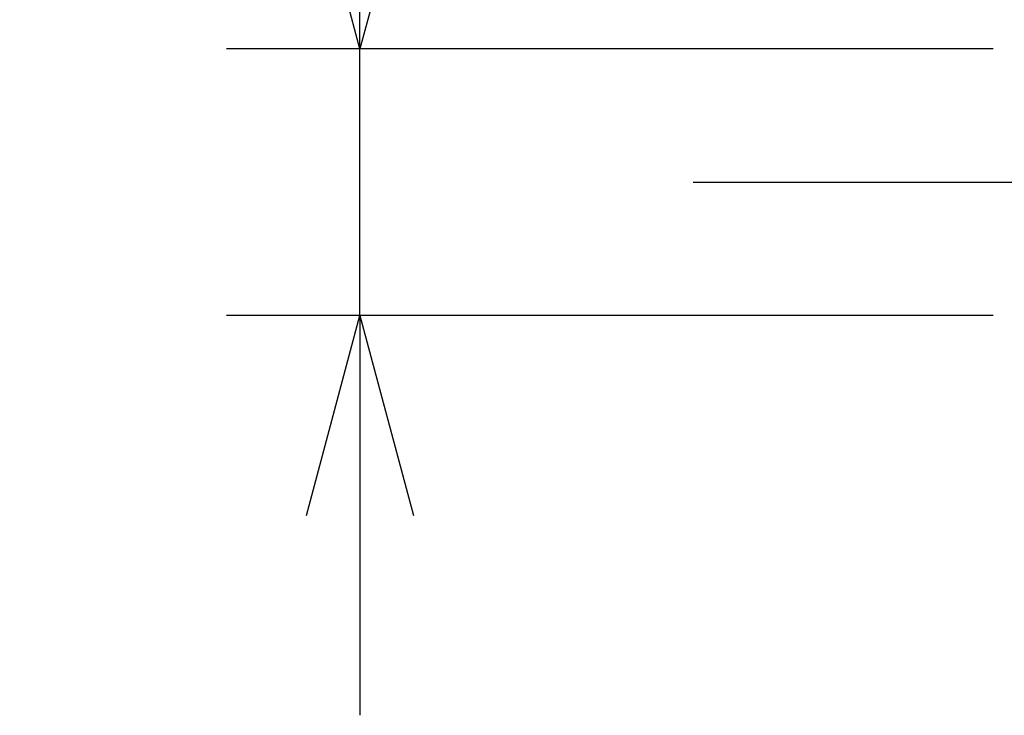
# Model space of a CAD drawing. Extents: x 153 to 270, y 142 to 180.
# Tile 3 of 6: x 227.45 to 234.83, y 163.5 to 168.72. Entities that reach past the tile are written whole.
import ezdxf

# ---------------------------------------------------------------- set-up
doc = ezdxf.new("R2010")
doc.units = 0
doc.linetypes.add('CENTER', pattern=[50.8, 31.75, -6.35, 6.35, -6.35])
doc.layers.get('0').update_dxf_attribs({"linetype": 'CONTINUOUS'})
doc.layers.get('DEFPOINTS').update_dxf_attribs({"linetype": 'CONTINUOUS'})
for name, color, linetype in [('図形', 7, 'CONTINUOUS'), ('図枠', 7, 'CONTINUOUS'), ('寸法_文字', 3, 'CONTINUOUS')]:
    doc.layers.add(name, color=color, linetype=linetype)
doc.layers.get('0').off()
doc.styles.add('DIMENSION', font='isocp.shx', dxfattribs={"bigfont": 'bigfont.shx'})
doc.dimstyles.get("Standard").update_dxf_attribs({"dimtxt": 0.18, "dimasz": 0.18, "dimexe": 0.18, "dimexo": 0.0625, "dimgap": 0.09, "dimtad": 0, "dimtih": 1, "dimtoh": 1, "dimzin": 0, "dimcen": 0.09, "dimazin": 3, "dimtfac": 1, "dimtofl": 0, "dimtmove": 0, "dimatfit": 3})

# ---------------------------------------------------------------- blocks, each defined once
blk = doc.blocks.new('_OPEN30')
at = {"color": 0, "linetype": 'BYBLOCK'}
for p, q in [((-1, 0.2679), (0, 0)), ((0, 0), (-1, -0.2679)), ((0, 0), (-1, 0))]:
    blk.add_line(p, q, dxfattribs=at)
blk = doc.blocks.new('*U10')
at = {"layer": '寸法_文字', "color": 3, "style": 'DIMENSION'}
blk.add_text('∅2', height=2.25, rotation=90, dxfattribs=at).set_placement((229.75, 173.1324))
blk = doc.blocks.new('*D9')
at = {"layer": 'DEFPOINTS', "color": 0}
for p in [(230, 168.5), (235, 168.5), (235, 166.5)]:
    blk.add_point(p, dxfattribs=at)
at = {"layer": '寸法_文字', "color": 3}
for p, q in [((230, 170), (230, 176.7801)), ((234.75, 168.5), (229, 168.5)), ((230, 166.5), (230, 168.5)), ((234.75, 166.5), (229, 166.5)), ((230, 165), (230, 163.5))]:
    blk.add_line(p, q, dxfattribs=at)
at = {"layer": '図枠'}
blk.add_blockref('*U10', (0, 0), dxfattribs=at)
at = {"layer": '寸法_文字', "color": 3, "xscale": 1.5, "yscale": 1.5, "zscale": 1.5}
for p, rotation in [((230, 168.5), 270), ((230, 166.5), 90)]:
    blk.add_blockref('_OPEN30', p, dxfattribs=dict(at, rotation=rotation))

msp = doc.modelspace()

# ---------------------------------------------------------------- linework, layer by layer
at = {"layer": '図形', "color": 3, "linetype": 'CENTER'}
msp.add_line((232.5, 167.5), (268.2183, 167.5), dxfattribs=at)

# ---------------------------------------------------------------- dimensions: what is measured, and where the dimension line sits
at = {"layer": '寸法_文字'}
dim = msp.add_linear_dim(base=(230, 168.5), p1=(235, 166.5), p2=(235, 168.5), angle=90, text='%%c<>', dimstyle='Standard', override={"dimscale": 0.5, "dimse1": 0, "dimse2": 0}, dxfattribs=at)
dim.commit()
dim.dimension.update_dxf_attribs({"geometry": '*D9', "text_midpoint": (230, 175), "dimtype": 128})

doc.saveas('drawing.dxf')
